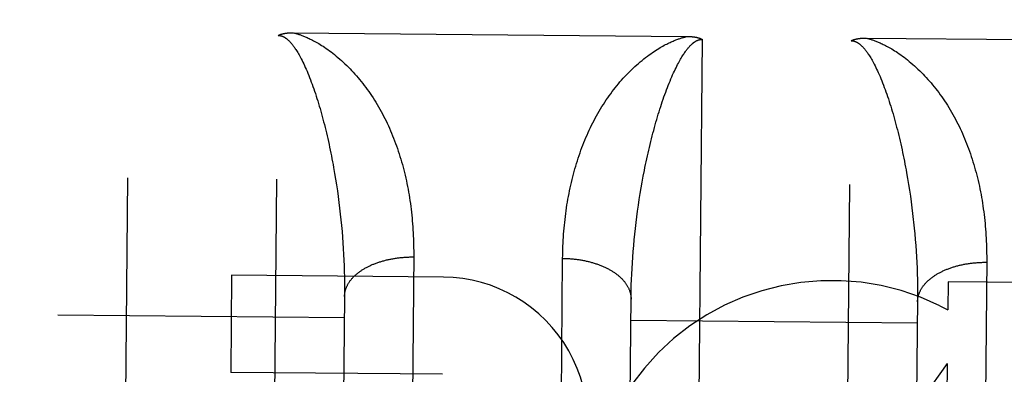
# Model space of a CAD drawing. Header units: inches. Extents: x 0 to 136, y 0 to 88.
# Tile 11 of 74: x 55.265 to 55.695, y 37.828 to 37.983. Entities that reach past the tile are written whole.
import ezdxf

# ---------------------------------------------------------------- set-up
doc = ezdxf.new("R2010")
doc.units = ezdxf.units.IN
doc.header["$LTSCALE"] = 7.48
doc.header["$MEASUREMENT"] = 0
doc.linetypes.add('HIDDEN', pattern=[0.2, 0.1, -0.1])
doc.layers.get('0').update_dxf_attribs({"linetype": 'CONTINUOUS'})
for name, color, linetype in [('02___PRT_ALL_AXES', 7, 'CONTINUOUS'), ('DEFAULT_2', 8, 'HIDDEN'), ('DIMENSIONS', 7, 'CONTINUOUS')]:
    doc.layers.add(name, color=color, linetype=linetype)
doc.styles.get("Standard").update_dxf_attribs({"font": 'arial.ttf'})
doc.dimstyles.new('DIMSTYLE_1', dxfattribs={"dimtxt": 0.6, "dimasz": 0.8, "dimexe": 0.09, "dimexo": 0.07, "dimgap": 0.0375, "dimtad": 0, "dimtih": 1, "dimtoh": 1, "dimzin": 4, "dimdsep": 46, "dimtxsty": 'Standard', "dimblk": '_FILLED', "dimblk1": '_FILLED', "dimblk2": '_FILLED', "dimcen": 0.09, "dimazin": 1, "dimtfac": 1, "dimtofl": 0, "dimtmove": 0, "dimatfit": 3, "dimldrblk": '_FILLED', "dimfxl": 0, "dimtolj": 1, "dimtzin": 4, "dimarcsym": 0})

# ---------------------------------------------------------------- blocks, each defined once
blk = doc.blocks.new('_FILLED')
at = {"color": 0, "linetype": 'ByBlock'}
blk.add_solid([(0, 0), (-1, 0.2), (-1, -0.2)], dxfattribs=at)
blk = doc.blocks.new('*D8')
at = {"layer": 'DIMENSIONS', "color": 2, "linetype": 'Continuous'}
for p, q in [((54.8151012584, 54.192152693), (53.12953870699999, 54.192152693)), ((57.9401012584, 54.192152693), (59.5401012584, 54.192152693))]:
    blk.add_line(p, q, dxfattribs=at)
at = {"layer": 'DIMENSIONS', "color": 2, "linetype": 'Continuous', "xscale": 0.8, "yscale": 0.8, "zscale": 0.8}
blk.add_blockref('_FILLED', (54.8151012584, 54.192152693), dxfattribs=at)
at = {"layer": 'DIMENSIONS', "color": 2, "linetype": 'Continuous', "xscale": 0.8, "yscale": 0.8, "zscale": 0.8, "rotation": 180}
blk.add_blockref('_FILLED', (57.9401012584, 54.192152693), dxfattribs=at)
at = {"layer": 'DIMENSIONS', "color": 2, "linetype": 'Continuous', "insert": (52.829538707, 54.492152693), "char_height": 0.6, "width": 1.6304832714, "attachment_point": 3, "line_spacing_factor": 0.9}
blk.add_mtext('3.13', dxfattribs=at)

msp = doc.modelspace()

# ---------------------------------------------------------------- linework, layer by layer
at = {"layer": '02___PRT_ALL_AXES', "color": 8, "linetype": 'HIDDEN'}
for p, q in [((55.3577929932, 37.8712028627), (55.357399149, 37.8287666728)), ((55.45021341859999, 37.8703451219), (55.3577929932, 37.8712028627)), ((55.6703496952, 37.8683020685), (55.6702357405, 37.8560236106)), ((55.8264732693, 37.8668531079), (55.6703496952, 37.8683020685)), ((55.6667417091, 37.8578290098), (55.6702357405, 37.8560236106)), ((55.4498195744, 37.8279089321), (55.357399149, 37.8287666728)), ((55.6700190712, 37.832677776), (55.6568399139, 37.8142435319)), ((55.6700190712, 37.832677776), (55.6683709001, 37.6550895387))]:
    msp.add_line(p, q, dxfattribs=at)
for centre, radius, start, end in [((55.4496245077, 37.8068907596), 0.063457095, 269.4682613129, 89.46826131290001), ((55.6195954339, 37.7623019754), 0.1065278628, 63.7318841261, 292.8709965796)]:
    msp.add_arc(centre, radius, start, end, dxfattribs=at)
at = {"layer": 'DEFAULT_2', "color": 8, "linetype": 'HIDDEN'}
for p, q in [((55.3055979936, 37.1656568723), (55.3221636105, 38.9505800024)), ((55.2918864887, 38.920859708), (55.2758777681, 37.1959414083)), ((55.3705951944, 37.1650536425), (55.3781197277, 37.9758120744)), ((55.3845090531, 37.9769619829), (55.5565281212, 37.9753663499)), ((55.5631117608, 37.9740951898), (55.5555872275, 37.1633367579)), ((55.6205844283, 37.1627335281), (55.6281089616, 37.97349196)), ((55.6344985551, 37.9746418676), (55.80651735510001, 37.9730462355)), ((55.4022819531, 37.918155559), (55.4027252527, 37.9156161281)), ((55.4027252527, 37.9156161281), (55.4031463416, 37.9130743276)), ((55.652271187, 37.9158354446), (55.6527144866, 37.9132960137)), ((55.4031463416, 37.9130743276), (55.4035453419, 37.91053145)), ((55.4035453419, 37.91053145), (55.4039223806, 37.9079886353)), ((55.53647891, 37.9092977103), (55.5369250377, 37.9118327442)), ((55.5369250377, 37.9118327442), (55.53739323, 37.9143662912)), ((55.6527144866, 37.9132960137), (55.6531355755, 37.9107542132)), ((55.6531355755, 37.9107542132), (55.6535345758, 37.9082113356)), ((55.4039223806, 37.9079886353), (55.4042775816, 37.9054469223)), ((55.5356524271, 37.9042276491), (55.5360547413, 37.9067623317)), ((55.5360547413, 37.9067623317), (55.53647891, 37.9092977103)), ((55.6535345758, 37.9082113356), (55.6539116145, 37.9056685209)), ((55.4042775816, 37.9054469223), (55.4046110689, 37.9029072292)), ((55.4046110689, 37.9029072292), (55.4049229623, 37.9003703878)), ((55.5349129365, 37.8991639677), (55.5352718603, 37.9016945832)), ((55.5352718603, 37.9016945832), (55.5356524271, 37.9042276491)), ((55.6539116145, 37.9056685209), (55.6542668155, 37.9031268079)), ((55.6542668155, 37.9031268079), (55.6546003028, 37.9005871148)), ((55.4049229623, 37.9003703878), (55.405213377, 37.8978371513)), ((55.405213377, 37.8978371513), (55.4054824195, 37.895308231)), ((55.53457555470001, 37.8966365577), (55.5349129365, 37.8991639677)), ((55.6546003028, 37.9005871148), (55.6549121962, 37.8980502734)), ((55.4054824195, 37.895308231), (55.4057301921, 37.8927842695)), ((55.5339650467, 37.8915941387), (55.5342596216, 37.8941130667)), ((55.5342596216, 37.8941130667), (55.53457555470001, 37.8966365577)), ((55.6553397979, 37.8942519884), (55.6555981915, 37.8917254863)), ((55.4057301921, 37.8927842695), (55.4059567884, 37.8902658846)), ((55.4059567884, 37.8902658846), (55.4061622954, 37.8877536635)), ((55.5334396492, 37.8865724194), (55.5336917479, 37.8890803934)), ((55.5336917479, 37.8890803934), (55.5339650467, 37.8915941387)), ((55.6555981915, 37.8917254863), (55.65583536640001, 37.8892042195)), ((55.65583536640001, 37.8892042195), (55.656051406, 37.8866888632)), ((55.4061622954, 37.8877536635), (55.4063467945, 37.8852481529)), ((55.4063467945, 37.8852481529), (55.40651035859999, 37.8827499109)), ((55.5332086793, 37.8840707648), (55.5334396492, 37.8865724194)), ((55.656051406, 37.8866888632), (55.6562464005, 37.8841799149)), ((55.40651035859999, 37.8827499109), (55.4066530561, 37.8802594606)), ((55.4066530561, 37.8802594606), (55.4067749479, 37.8777773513)), ((55.4372320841, 37.880444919), (55.4340334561, 37.5352433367)), ((55.5328098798, 37.8790886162), (55.53299877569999, 37.881575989)), ((55.53299877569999, 37.881575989), (55.5332086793, 37.8840707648)), ((55.6562464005, 37.8841799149), (55.6564204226, 37.8816779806)), ((55.6564204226, 37.8816779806), (55.6565735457, 37.8791835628)), ((55.4067749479, 37.8777773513), (55.4068760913, 37.8753041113)), ((55.4990232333, 37.5333749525), (55.50222209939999, 37.8785137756)), ((55.5324949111, 37.8741382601), (55.5326419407, 37.8766091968)), ((55.5326419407, 37.8766091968), (55.5328098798, 37.8790886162)), ((55.6565735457, 37.8791835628), (55.6567058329, 37.8766972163)), ((55.6567058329, 37.8766972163), (55.6568173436, 37.8742194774)), ((55.687221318, 37.8781248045), (55.68402269, 37.5329232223)), ((55.4068760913, 37.8753041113), (55.4069565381, 37.872840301)), ((55.4069565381, 37.872840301), (55.4070163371, 37.8703864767)), ((55.5322634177, 37.8692240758), (55.5323687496, 37.8716763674)), ((55.5323687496, 37.8716763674), (55.5324949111, 37.8741382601)), ((55.6568173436, 37.8742194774), (55.6569081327, 37.87175087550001)), ((55.6569081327, 37.87175087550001), (55.6569782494, 37.8692919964)), ((55.4070163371, 37.8703864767), (55.4070555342, 37.867943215)), ((55.53217888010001, 37.8667819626), (55.5322634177, 37.8692240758)), ((55.4070757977, 37.8642995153), (55.4070636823, 37.8618853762)), ((55.5320720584, 37.8619307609), (55.5321151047, 37.8643506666)), ((55.5321151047, 37.8643506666), (55.53217888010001, 37.8667819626)), ((55.65704476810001, 37.8656231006), (55.6570634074, 37.8631910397)), ((55.6570634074, 37.8631910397), (55.6570615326, 37.8607707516)), ((55.4070636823, 37.8618853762), (55.4042104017, 37.5546812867)), ((55.5292185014, 37.5547408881), (55.5320720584, 37.8619307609)), ((55.6570615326, 37.8607707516), (55.6542131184, 37.5535808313)), ((55.2819842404, 37.8539056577), (55.4069788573, 37.8527456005)), ((55.5319734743, 37.8515855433), (55.6569680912, 37.8504254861))]:
    msp.add_line(p, q, dxfattribs=at)
for points in [[(55.3781197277, 37.9758120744), (55.3782051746, 37.9758564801), (55.3782928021, 37.9759002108), (55.3783825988, 37.9759432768), (55.3784745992, 37.9759856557), (55.3785688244, 37.9760273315), (55.3786653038, 37.9760682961), (55.3787640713, 37.9761085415), (55.3788651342, 37.9761480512), (55.3789685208, 37.976186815), (55.3790742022, 37.9762248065), (55.3791821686, 37.9762620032), (55.3792923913, 37.976298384), (55.379404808, 37.9763339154), (55.37951951, 37.97636861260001), (55.3796365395, 37.9764024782), (55.3797559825, 37.9764355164), (55.3798779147, 37.976467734), (55.3800024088, 37.976499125), (55.3801295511, 37.9765296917), (55.3802593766, 37.976559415), (55.38039193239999, 37.9765882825), (55.3805272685, 37.9766162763), (55.38066544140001, 37.9766433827), (55.3808064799, 37.9766695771), (55.3809504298, 37.9766948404), (55.3810972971, 37.9767191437), (55.3812470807, 37.976742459), (55.3813998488, 37.9767647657), (55.3815556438, 37.9767860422), (55.381714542, 37.9768062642), (55.38187662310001, 37.9768254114), (55.38204192, 37.976843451), (55.3822104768, 37.9768603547), (55.3823823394, 37.9768760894), (55.3825575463, 37.9768906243), (55.3827361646, 37.9769039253), (55.3829182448, 37.9769159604), (55.38310387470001, 37.9769266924), (55.3832931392, 37.9769360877), (55.3834860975, 37.9769441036), (55.38368280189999, 37.9769507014), (55.38388335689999, 37.9769558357), (55.3840878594, 37.97695946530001), (55.3842963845, 37.9769615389), (55.3845090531, 37.9769619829)], [(55.3781197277, 37.9758120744), (55.3781735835, 37.9758112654), (55.3782275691, 37.9758098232), (55.3782816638, 37.9758077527), (55.3783359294, 37.9758050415), (55.3783903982, 37.9758016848), (55.3784451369, 37.975797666), (55.3785002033, 37.9757929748), (55.3785556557, 37.9757875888), (55.37861155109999, 37.9757814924), (55.3786679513, 37.9757746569), (55.3787249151, 37.975767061), (55.3787825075, 37.9757586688), (55.3788407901, 37.9757494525), (55.37889983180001, 37.9757393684), (55.3789596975, 37.9757283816), (55.3790204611, 37.975716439), (55.3790821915, 37.9757034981), (55.3791449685, 37.9756894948), (55.3792088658, 37.9756743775), (55.3792739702, 37.9756580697), (55.3793403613, 37.9756405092), (55.3794081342, 37.9756216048), (55.3794773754, 37.9756012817), (55.3795481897, 37.9755794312), (55.37962067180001, 37.9755559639), (55.3796949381, 37.9755307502), (55.379771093, 37.9755036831), (55.3798492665, 37.9754746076), (55.3799295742, 37.9754433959), (55.3800121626, 37.975409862), (55.3800971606, 37.9753738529), (55.3801847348, 37.9753351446), (55.3802750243, 37.9752935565), (55.3803682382, 37.9752488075), (55.3804646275, 37.9752006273), (55.3805642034, 37.9751488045), (55.38066724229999, 37.9750929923), (55.3807731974, 37.9750333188), (55.38088168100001, 37.9749697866), (55.3809924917, 37.9749023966), (55.38110517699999, 37.9748312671), (55.38122010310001, 37.9747560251), (55.3813374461, 37.97467642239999), (55.3814573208, 37.9745921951), (55.3815798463, 37.9745031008), (55.3817051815, 37.9744088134), (55.3818334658, 37.9743090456), (55.3819648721, 37.9742034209), (55.3820995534, 37.9740916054), (55.382237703, 37.9739731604), (55.3823794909, 37.97384769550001), (55.3825251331, 37.9737146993), (55.3826748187, 37.9735737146), (55.38282878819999, 37.9734241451), (55.3829872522, 37.9732654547), (55.3831504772, 37.9730969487), (55.3833186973, 37.9729179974), (55.3834922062, 37.9727277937), (55.3836712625, 37.9725255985), (55.383856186, 37.9723104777), (55.38404726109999, 37.972081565), (55.3842448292, 37.9718377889), (55.3844491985, 37.9715781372), (55.3846607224, 37.9713013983), (55.3848797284, 37.9710063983), (55.3851065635, 37.9706917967), (55.38534156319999, 37.9703562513), (55.385585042, 37.9699983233), (55.3858373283, 37.9696165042), (55.3860986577, 37.96920933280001), (55.38636931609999, 37.968775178), (55.3866494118, 37.9683126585), (55.38693915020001, 37.9678200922), (55.3872384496, 37.9672963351), (55.3875473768, 37.9667397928), (55.3878656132, 37.9661497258), (55.38819303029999, 37.9655248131), (55.3885290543, 37.9648648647), (55.388873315, 37.964169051), (55.3892250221, 37.9634377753), (55.38958357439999, 37.9626708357), (55.38994801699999, 37.9618692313), (55.3903177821, 37.9610329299), (55.3906911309, 37.9601650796), (55.3910669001, 37.9592674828), (55.3914429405, 37.9583449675), (55.3918168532, 37.9574032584), (55.3921885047, 37.956442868), (55.3925569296, 37.9554668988), (55.3929223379, 37.9544739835)], [(55.3847258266, 37.9769608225), (55.384971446, 37.9768984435), (55.3852234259, 37.9768321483), (55.3854817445, 37.9767619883), (55.385746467, 37.9766877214), (55.3860174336, 37.97660924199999), (55.3862952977, 37.9765261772), (55.3865805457, 37.9764382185), (55.3868735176, 37.97634504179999), (55.38717451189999, 37.9762463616), (55.38748413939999, 37.9761417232), (55.3878028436, 37.9760307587), (55.3881314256, 37.9759128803), (55.3884706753, 37.9757875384), (55.3888210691, 37.9756541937), (55.3891833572, 37.9755122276), (55.3895575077, 37.9753612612), (55.3899434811, 37.9752009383), (55.3903420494, 37.9750305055), (55.3907533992, 37.9748494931), (55.39117924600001, 37.9746565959), (55.3916210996, 37.9744506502), (55.39207976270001, 37.9742305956), (55.3925569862, 37.9739949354), (55.3930514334, 37.9737436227), (55.3935616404, 37.9734767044), (55.3940897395, 37.97319229), (55.3946372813, 37.9728887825), (55.3952045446, 37.9725650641), (55.3957925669, 37.9722195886), (55.3964006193, 37.9718517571), (55.3970285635, 37.9714605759), (55.3976756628, 37.9710454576), (55.3983413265, 37.9706056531), (55.39902497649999, 37.9701404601), (55.39972664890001, 37.9696486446), (55.4004439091, 37.9691308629), (55.4011746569, 37.9685874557), (55.4019179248, 37.9680181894), (55.40267369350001, 37.9674218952), (55.40343701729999, 37.966801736), (55.4042038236, 37.9661600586), (55.4049714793, 37.9654987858), (55.4057364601, 37.9648204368), (55.4064973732, 37.9641262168), (55.4072513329, 37.96341871), (55.4079992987, 37.9626967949)], [(55.5329939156, 37.9615367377), (55.5337551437, 37.9622446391), (55.534522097, 37.9629380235), (55.5352957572, 37.9636179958), (55.5360731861, 37.9642820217), (55.5368529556, 37.9649289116), (55.5376315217, 37.9655562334), (55.5384062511, 37.9661621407), (55.53917298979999, 37.9667443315), (55.53992670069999, 37.9672997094), (55.540667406, 37.9678294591), (55.5413941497, 37.9683338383), (55.5421048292, 37.9688125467), (55.5427970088, 37.9692649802), (55.543470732, 37.9696923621), (55.54412541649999, 37.9700953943), (55.5447605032, 37.97047484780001), (55.5453752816, 37.9708313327), (55.5459696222, 37.9711658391), (55.5465428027, 37.9714789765), (55.5470958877, 37.9717722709), (55.5476291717, 37.9720468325), (55.5481442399, 37.9723042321), (55.5486432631, 37.9725463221), (55.54912477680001, 37.9727730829), (55.54958744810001, 37.9729845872), (55.5500330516, 37.9731822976), (55.5504624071, 37.9733672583), (55.5508770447, 37.9735406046), (55.5512787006, 37.973703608), (55.5516675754, 37.9738567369), (55.5520444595, 37.974000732), (55.5524093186, 37.9741359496), (55.55276212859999, 37.974262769), (55.55310364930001, 37.9743817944), (55.5534343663, 37.9744935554), (55.5537550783, 37.9745985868), (55.554066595, 37.9746974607), (55.55436936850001, 37.9747905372), (55.55466401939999, 37.9748782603), (55.5549508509, 37.9749609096), (55.55523020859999, 37.9750388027), (55.5555025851, 37.9751122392), (55.55576864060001, 37.9751815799), (55.5560282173, 37.9752469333), (55.5562813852, 37.9753085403), (55.5565281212, 37.9753663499)], [(55.5565281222, 37.9753663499), (55.5567442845, 37.9753634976), (55.5569563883, 37.975359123), (55.5571643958, 37.9753532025), (55.5573684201, 37.9753458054), (55.55756853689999, 37.9753369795), (55.55776482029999, 37.9753267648), (55.5579573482, 37.975315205), (55.5581461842, 37.9753023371), (55.5583313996, 37.9752882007), (55.5585130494, 37.9752728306), (55.5586911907, 37.9752562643), (55.5588658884, 37.9752385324), (55.5590372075, 37.9752196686), (55.5592052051, 37.9751997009), (55.5593699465, 37.9751786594), (55.5595314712, 37.9751565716), (55.5596898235, 37.9751334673), (55.55984505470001, 37.9751093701), (55.5599972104, 37.9750843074), (55.56014635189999, 37.9750582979), (55.5602925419, 37.9750313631), (55.56043582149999, 37.9750035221), (55.5605762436, 37.9749747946), (55.5607138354, 37.9749452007), (55.56084863, 37.9749147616), (55.5609806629, 37.9748834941), (55.5611099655, 37.9748514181), (55.561236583, 37.9748185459), (55.5613605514, 37.9747848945), (55.5614819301, 37.9747504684), (55.56160076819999, 37.974715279), (55.5617171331, 37.974679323), (55.5618310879, 37.9746426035), (55.5619426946, 37.9746051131), (55.56205202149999, 37.9745668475), (55.5621591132, 37.9745278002), (55.5622640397, 37.9744879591), (55.5623667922, 37.9744473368), (55.5624673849, 37.9744059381), (55.5625658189, 37.9743637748), (55.5626620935, 37.9743208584), (55.5627562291, 37.9742771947), (55.5628482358, 37.9742327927), (55.56293814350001, 37.9741876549), (55.5630259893, 37.9741417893), (55.5631117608, 37.9740951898)], [(55.547915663, 37.9530355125), (55.548296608, 37.95401424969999), (55.5486782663, 37.9549714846), (55.549060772, 37.9559085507), (55.54944324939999, 37.9568231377), (55.54982551, 37.9577149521), (55.550205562, 37.9585797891), (55.5505815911, 37.9594140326), (55.5509526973, 37.9602166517), (55.5513175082, 37.960985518), (55.5516755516, 37.961720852), (55.5520260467, 37.9624220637), (55.5523685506, 37.9630895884), (55.55270242, 37.963723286), (55.5530275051, 37.9643242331), (55.55334350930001, 37.9648930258), (55.5536502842, 37.96543073), (55.5539475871, 37.9659380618), (55.5542354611, 37.9664163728), (55.5545137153, 37.9668664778), (55.5547828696, 37.9672903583), (55.5550433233, 37.9676896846), (55.5552953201, 37.9680657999), (55.5555392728, 37.9684202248), (55.5557751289, 37.9687537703), (55.5560028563, 37.9690672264), (55.5562228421, 37.9693619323), (55.5564352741, 37.9696389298), (55.5566407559, 37.9698996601), (55.55683988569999, 37.9701455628), (55.5570329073, 37.9703774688), (55.55722025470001, 37.9705964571), (55.55740198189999, 37.9708030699), (55.55757823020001, 37.9709979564), (55.5577491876, 37.9711817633), (55.5579149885, 37.9713550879), (55.5580759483, 37.9715186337), (55.5582323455, 37.9716730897), (55.5583844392, 37.9718190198), (55.5585325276, 37.9719570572), (55.5586767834, 37.972087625), (55.5588174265, 37.9722112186), (55.55895462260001, 37.9723282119), (55.5590885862, 37.9724390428), (55.5592193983, 37.9725439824), (55.5593471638, 37.9726433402), (55.5594720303, 37.9727374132), (55.5595941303, 37.9728265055), (55.5597136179, 37.9729108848), (55.55983073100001, 37.9729908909), (55.55994535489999, 37.9730665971), (55.5600575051, 37.9731381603), (55.5601670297, 37.9732056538), (55.5602737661, 37.9732691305), (55.5603777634, 37.9733287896), (55.56047897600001, 37.9733847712), (55.5605775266, 37.9734372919), (55.5606734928, 37.9734865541), (55.5607669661, 37.9735327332), (55.5608580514, 37.97357602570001), (55.5609467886, 37.9736165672), (55.5610332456, 37.9736545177), (55.5611174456, 37.9736899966), (55.5611994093, 37.9737231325), (55.5612792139, 37.9737540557), (55.5613568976, 37.9737828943), (55.5614325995, 37.9738097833), (55.5615064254, 37.9738348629), (55.5615785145, 37.9738582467), (55.561649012, 37.973880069), (55.561718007, 37.9739004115), (55.5617856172, 37.9739193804), (55.5618519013, 37.9739370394), (55.5619169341, 37.9739534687), (55.56198078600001, 37.9739687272), (55.5620435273, 37.9739828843), (55.56210523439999, 37.9739959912), (55.562165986, 37.9740081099), (55.562225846, 37.9740192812), (55.56228488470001, 37.9740295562), (55.5623431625, 37.9740389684), (55.5624007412, 37.97404756), (55.5624576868, 37.9740553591), (55.5625140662, 37.9740624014), (55.5625699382, 37.9740687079), (55.5626253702, 37.9740743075), (55.5626804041, 37.9740792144), (55.5627350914, 37.9740834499), (55.5627894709, 37.9740870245), (55.5628435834, 37.9740899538), (55.5628974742, 37.9740922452), (55.5629511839, 37.9740939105), (55.5630047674, 37.97409495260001), (55.5630583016, 37.9740953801), (55.5631117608, 37.9740951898)], [(55.6281089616, 37.97349196), (55.6281964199, 37.97353738), (55.6282857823, 37.9735819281), (55.6283770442, 37.9736256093), (55.6284702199, 37.9736684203), (55.6285653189, 37.9737103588), (55.6286623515, 37.9737514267), (55.6287612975, 37.9737916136), (55.6288622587, 37.9738309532), (55.6289652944, 37.9738694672), (55.6290705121, 37.973907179), (55.62917802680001, 37.9739441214), (55.6292878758, 37.9739802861), (55.6294001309, 37.9740156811), (55.6295148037, 37.9740502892), (55.6296319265, 37.9740841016), (55.6297515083, 37.9741171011), (55.6298735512, 37.9741492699), (55.6299981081, 37.9741806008), (55.63012520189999, 37.9742110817), (55.6302549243, 37.974240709), (55.63038736, 37.9742694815), (55.6305225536, 37.9742973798), (55.6306605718, 37.9743243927), (55.630801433, 37.9743504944), (55.630945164, 37.9743756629), (55.6310918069, 37.9743998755), (55.63124139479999, 37.97442310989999), (55.6313939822, 37.9744453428), (55.6315496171, 37.974466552), (55.6317083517, 37.9744867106), (55.6318702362, 37.9745057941), (55.63203532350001, 37.9745237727), (55.6322036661, 37.9745406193), (55.6323753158, 37.9745563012), (55.6325503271, 37.9745707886), (55.6327287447, 37.9745840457), (55.6329106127, 37.9745960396), (55.6330959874, 37.9746067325), (55.63328490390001, 37.9746160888), (55.6334774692, 37.9746240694), (55.6336737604, 37.9746306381), (55.6338739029, 37.9746357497), (55.6340780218, 37.9746393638), (55.6342861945, 37.97464142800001), (55.6344985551, 37.9746418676)], [(55.6281089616, 37.97349196), (55.6281628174, 37.973491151), (55.628216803, 37.9734897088), (55.6282708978, 37.9734876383), (55.6283251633, 37.9734849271), (55.6283796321, 37.9734815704), (55.6284343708, 37.9734775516), (55.6284894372, 37.9734728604), (55.6285448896, 37.9734674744), (55.62860078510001, 37.973461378), (55.62865718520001, 37.9734545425), (55.628714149, 37.9734469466), (55.6287717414, 37.9734385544), (55.628830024, 37.9734293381), (55.62888906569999, 37.973419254), (55.6289489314, 37.9734082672), (55.629009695, 37.9733963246), (55.6290714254, 37.9733833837), (55.6291342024, 37.9733693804), (55.62919809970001, 37.9733542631), (55.6292632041, 37.9733379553), (55.62932959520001, 37.9733203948), (55.6293973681, 37.9733014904), (55.6294666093, 37.9732811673), (55.6295374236, 37.9732593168), (55.62960990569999, 37.9732358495), (55.629684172, 37.9732106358), (55.6297603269, 37.9731835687), (55.6298385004, 37.9731544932), (55.6299188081, 37.9731232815), (55.6300013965, 37.9730897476), (55.6300863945, 37.9730537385), (55.6301739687, 37.9730150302), (55.6302642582, 37.9729734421), (55.6303574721, 37.9729286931), (55.63045386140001, 37.9728805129), (55.63055343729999, 37.9728286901), (55.6306564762, 37.9727728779), (55.6307624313, 37.9727132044), (55.6308709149, 37.9726496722), (55.6309817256, 37.9725822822), (55.6310944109, 37.9725111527), (55.631209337, 37.9724359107), (55.63132668, 37.972356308), (55.63144655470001, 37.9722720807), (55.6315690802, 37.9721829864), (55.6316944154, 37.972088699), (55.6318226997, 37.9719889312), (55.6319541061, 37.9718833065), (55.6320887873, 37.971771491), (55.6322269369, 37.971653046), (55.6323687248, 37.9715275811), (55.632514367, 37.9713945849), (55.6326640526, 37.9712536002), (55.6328180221, 37.9711040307), (55.6329764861, 37.97094534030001), (55.6331397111, 37.9707768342), (55.6333079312, 37.970597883), (55.6334814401, 37.9704076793), (55.6336604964, 37.9702054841), (55.6338454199, 37.9699903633), (55.634036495, 37.9697614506), (55.6342340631, 37.9695176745), (55.6344384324, 37.96925802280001), (55.6346499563, 37.9689812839), (55.6348689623, 37.9686862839), (55.6350957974, 37.9683716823), (55.6353307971, 37.9680361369), (55.6355742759, 37.9676782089), (55.6358265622, 37.9672963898), (55.6360878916, 37.9668892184), (55.63635855, 37.9664550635), (55.6366386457, 37.9659925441), (55.6369283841, 37.9654999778), (55.6372276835, 37.9649762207), (55.6375366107, 37.9644196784), (55.6378548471, 37.9638296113), (55.6381822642, 37.9632046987), (55.6385182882, 37.9625447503), (55.6388625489, 37.9618489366), (55.639214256, 37.9611176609), (55.6395728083, 37.9603507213), (55.6399372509, 37.9595491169), (55.640307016, 37.9587128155), (55.6406803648, 37.9578449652), (55.6410561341, 37.9569473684), (55.64143217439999, 37.9560248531), (55.6418060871, 37.955083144), (55.6421777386, 37.9541227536), (55.6425461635, 37.9531467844), (55.64291157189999, 37.952153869)], [(55.6347150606, 37.9746407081), (55.6349606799, 37.9745783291), (55.6352126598, 37.9745120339), (55.6354709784, 37.9744418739), (55.6357357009, 37.974367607), (55.6360066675, 37.9742891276), (55.6362845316, 37.9742060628), (55.6365697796, 37.9741181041), (55.6368627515, 37.9740249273), (55.6371637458, 37.9739262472), (55.6374733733, 37.9738216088), (55.6377920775, 37.9737106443), (55.6381206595, 37.9735927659), (55.6384599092, 37.973467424), (55.638810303, 37.9733340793), (55.6391725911, 37.9731921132), (55.6395467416, 37.9730411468), (55.6399327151, 37.9728808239), (55.6403312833, 37.9727103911), (55.6407426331, 37.9725293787), (55.6411684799, 37.9723364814), (55.6416103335, 37.9721305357), (55.6420689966, 37.9719104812), (55.6425462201, 37.971674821), (55.64304066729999, 37.9714235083), (55.6435508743, 37.97115659), (55.6440789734, 37.9708721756), (55.6446265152, 37.9705686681), (55.6451937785, 37.9702449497), (55.6457818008, 37.9698994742), (55.6463898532, 37.9695316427), (55.6470177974, 37.9691404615), (55.6476648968, 37.9687253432), (55.6483305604, 37.9682855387), (55.6490142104, 37.96782034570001), (55.6497158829, 37.9673285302), (55.650433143, 37.9668107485), (55.6511638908, 37.9662673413), (55.6519071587, 37.965698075), (55.65266292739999, 37.9651017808), (55.6534262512, 37.9644816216), (55.6541930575, 37.9638399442), (55.6549607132, 37.9631786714), (55.655725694, 37.9625003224), (55.6564866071, 37.9618061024), (55.65724056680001, 37.9610985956), (55.6579885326, 37.9603766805)], [(55.4079992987, 37.9626967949), (55.4087272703, 37.9619747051), (55.40944893, 37.9612394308), (55.4101643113, 37.960490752), (55.4108733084, 37.9597287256), (55.4115758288, 37.9589533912), (55.4122718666, 37.9581646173), (55.41296140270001, 37.9573623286), (55.41364438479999, 37.9565464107), (55.4143207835, 37.9557167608), (55.41499051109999, 37.9548732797), (55.4156535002, 37.9540158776), (55.41630966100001, 37.9531444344), (55.4169589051, 37.9522588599), (55.4176011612, 37.9513589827), (55.4182363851, 37.9504446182), (55.4188644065, 37.9495157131), (55.4194852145, 37.9485719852), (55.42009828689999, 37.9476139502), (55.4207035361, 37.9466413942), (55.4212996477, 37.9456563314), (55.4218853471, 37.9446606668), (55.4224604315, 37.9436548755), (55.4230242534, 37.9426401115), (55.4235768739, 37.9416164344), (55.4241181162, 37.940584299), (55.4246480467, 37.9395437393), (55.4251666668, 37.9384949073), (55.42567399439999, 37.937437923), (55.42617004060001, 37.9363729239), (55.4266548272, 37.9353000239), (55.4271283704, 37.9342193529), (55.4275906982, 37.9331310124), (55.4280418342, 37.9320351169), (55.4284818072, 37.930931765), (55.4289106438, 37.9298210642), (55.4293283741, 37.9287031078), (55.429735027, 37.9275779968), (55.43013063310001, 37.9264458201), (55.4305152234, 37.9253066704), (55.430888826, 37.9241606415), (55.4312514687, 37.9230078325), (55.4316031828, 37.9218483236), (55.43194400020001, 37.9206821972), (55.4322739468, 37.9195095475), (55.4325930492, 37.9183304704), (55.4329013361, 37.9171450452), (55.4331988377, 37.9159533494), (55.4334855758, 37.9147554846), (55.43376157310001, 37.913551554), (55.4340268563, 37.9123416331), (55.4342814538, 37.91112579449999), (55.434525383, 37.9099041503), (55.4347586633, 37.9086768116), (55.43498131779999, 37.9074438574), (55.4351933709, 37.9062053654), (55.4353948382, 37.9049614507), (55.4355857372, 37.9037122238), (55.4357660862, 37.902457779), (55.4359359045, 37.9011982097), (55.4360952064, 37.8999336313), (55.436244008, 37.8986641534), (55.4363823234, 37.8973898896), (55.43651016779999, 37.8961109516), (55.4366275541, 37.89482745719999), (55.4367344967, 37.8935395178), (55.4368310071, 37.8922472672), (55.4369170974, 37.8909508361), (55.4369927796, 37.889650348), (55.4370580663, 37.8883459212), (55.4371129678, 37.8870377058), (55.437157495, 37.8857258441), (55.4371916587, 37.8844104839), (55.4372154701, 37.8830917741), (55.43722893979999, 37.8817698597), (55.4372320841, 37.880444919)], [(55.50222209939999, 37.8785137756), (55.5022395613, 37.879841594), (55.50226729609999, 37.8811662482), (55.5023052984, 37.8824876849), (55.5023535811, 37.8838057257), (55.5024121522, 37.8851202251), (55.50248102, 37.8864310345), (55.5025601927, 37.8877380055), (55.5026496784, 37.8890409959), (55.5027494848, 37.8903398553), (55.50285962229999, 37.8916344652), (55.5029801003, 37.89292470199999), (55.5031109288, 37.8942104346), (55.5032521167, 37.8954915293), (55.5034036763, 37.8967678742), (55.5035656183, 37.8980393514), (55.503737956, 37.8993058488), (55.5039207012, 37.9005672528), (55.504113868, 37.9018234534), (55.5043174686, 37.9030743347), (55.5045315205, 37.9043198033), (55.50475604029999, 37.9055597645), (55.5049910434, 37.9067941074), (55.5052365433, 37.9080227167), (55.505492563, 37.9092455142), (55.50575912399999, 37.9104624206), (55.5060362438, 37.9116733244), (55.5063239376, 37.9128781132), (55.5066222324, 37.9140767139), (55.5069311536, 37.9152690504), (55.50725072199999, 37.9164550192), (55.50758095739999, 37.9176345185), (55.5079218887, 37.91880747), (55.5082735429, 37.9199737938), (55.5086359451, 37.9211333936), (55.5090091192, 37.92228617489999), (55.5093930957, 37.9234320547), (55.5097879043, 37.9245709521), (55.5101935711, 37.9257027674), (55.5106101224, 37.9268274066), (55.5110375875, 37.9279447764), (55.5114759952, 37.929054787), (55.51192537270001, 37.9301573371), (55.5123857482, 37.931252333), (55.5128571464, 37.9323396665), (55.5133395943, 37.9334192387), (55.5138331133, 37.9344909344), (55.5143377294, 37.9355546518), (55.5148534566, 37.9366102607), (55.5153803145, 37.9376576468), (55.5159183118, 37.9386966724), (55.5164674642, 37.939727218), (55.5170277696, 37.9407491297), (55.5175992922, 37.9417623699), (55.5181818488, 37.9427664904), (55.5187755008, 37.9437614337), (55.5193795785, 37.9447460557), (55.5199938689, 37.9457198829), (55.5206170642, 37.9466810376), (55.5212478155, 37.9476275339), (55.52188603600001, 37.9485595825), (55.52253119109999, 37.9494766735), (55.5231832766, 37.950379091), (55.5238421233, 37.9512668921), (55.5245076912, 37.9521402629), (55.5251799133, 37.9529993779), (55.5258587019, 37.9538443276), (55.5265439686, 37.9546752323), (55.5272356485, 37.9554921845), (55.527933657, 37.9562952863), (55.5286379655, 37.9570846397), (55.5293485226, 37.9578603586), (55.5300653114, 37.9586225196), (55.5307883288, 37.9593712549), (55.5315174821, 37.960106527), (55.5322526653, 37.9608282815), (55.5329939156, 37.9615367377)], [(55.6579885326, 37.9603766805), (55.6587165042, 37.9596545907), (55.65943816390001, 37.9589193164), (55.6601535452, 37.95817063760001), (55.66086254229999, 37.9574086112), (55.66156506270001, 37.9566332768), (55.6622611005, 37.9558445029), (55.6629506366, 37.9550422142), (55.6636336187, 37.9542262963), (55.6643100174, 37.9533966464), (55.664979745, 37.9525531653), (55.6656427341, 37.9516957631), (55.6662988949, 37.9508243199), (55.666948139, 37.9499387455), (55.6675903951, 37.9490388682), (55.668225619, 37.9481245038), (55.6688536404, 37.9471955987), (55.6694744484, 37.9462518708), (55.6700875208, 37.9452938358), (55.67069277, 37.9443212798), (55.6712888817, 37.943336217), (55.671874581, 37.9423405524), (55.6724496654, 37.9413347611), (55.6730134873, 37.9403199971), (55.6735661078, 37.93929632), (55.6741073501, 37.9382641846), (55.6746372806, 37.9372236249), (55.6751559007, 37.9361747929), (55.6756632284, 37.9351178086), (55.6761592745, 37.9340528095), (55.6766440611, 37.9329799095), (55.6771176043, 37.9318992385), (55.6775799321, 37.930810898), (55.6780310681, 37.9297150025), (55.6784710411, 37.9286116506), (55.6788998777, 37.9275009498), (55.67931760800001, 37.9263829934), (55.6797242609, 37.9252578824), (55.68011986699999, 37.9241257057), (55.6805044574, 37.922986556), (55.6808780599, 37.9218405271), (55.6812407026, 37.9206877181), (55.6815924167, 37.9195282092), (55.6819332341, 37.9183620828), (55.6822631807, 37.9171894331), (55.6825822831, 37.916010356), (55.68289057, 37.9148249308), (55.6831880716, 37.913633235), (55.6834748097, 37.9124353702), (55.683750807, 37.9112314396), (55.6840160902, 37.9100215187), (55.68427068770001, 37.9088056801), (55.6845146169, 37.9075840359), (55.6847478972, 37.9063566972), (55.6849705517, 37.905123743), (55.6851826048, 37.903885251), (55.6853840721, 37.9026413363), (55.6855749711, 37.9013921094), (55.6857553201, 37.9001376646), (55.6859251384, 37.8988780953), (55.6860844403, 37.8976135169), (55.6862332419, 37.896344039), (55.68637155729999, 37.8950697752), (55.6864994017, 37.8937908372), (55.686616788, 37.8925073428), (55.6867237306, 37.8912194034), (55.68682024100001, 37.8899271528), (55.6869063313, 37.8886307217), (55.68698201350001, 37.8873302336), (55.68704730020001, 37.8860258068), (55.6871022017, 37.8847175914), (55.6871467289, 37.8834057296), (55.6871808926, 37.8820903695), (55.687204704, 37.8807716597), (55.6872181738, 37.8794497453), (55.687221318, 37.8781248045)], [(55.3929223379, 37.9544739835), (55.3932803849, 37.9534773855), (55.3936352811, 37.9524665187), (55.3939869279, 37.9514410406), (55.3943353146, 37.9504014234), (55.3946803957, 37.949348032), (55.3950221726, 37.948280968), (55.3953606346, 37.9472004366), (55.39569576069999, 37.9461065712), (55.39602753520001, 37.94499954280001), (55.3963559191, 37.9438795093), (55.3966808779, 37.9427466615), (55.39700237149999, 37.9416011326), (55.3973203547, 37.9404431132), (55.39763479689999, 37.9392726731), (55.3979456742, 37.9380898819), (55.398252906, 37.9368949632), (55.39855648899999, 37.9356878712), (55.3988561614, 37.934469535), (55.3991518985, 37.9332400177), (55.39944302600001, 37.9320020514), (55.3997289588, 37.9307583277), (55.40000957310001, 37.9295095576), (55.4002845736, 37.9282573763), (55.4005539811, 37.927001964), (55.4008177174, 37.925744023), (55.401075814, 37.924483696), (55.40132827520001, 37.923221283), (55.4015751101, 37.9219570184), (55.4018163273, 37.9206911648), (55.4020519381, 37.9194239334), (55.4022819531, 37.918155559)], [(55.53739323, 37.9143662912), (55.53788358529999, 37.9168970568), (55.5381371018, 37.9181609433), (55.538396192, 37.9194235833), (55.5386608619, 37.9206847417), (55.5389311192, 37.9219442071), (55.5392069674, 37.9232017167), (55.5394884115, 37.924457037), (55.5397754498, 37.9257098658), (55.5400681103, 37.9269600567), (55.54036630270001, 37.928206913), (55.5406700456, 37.929450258), (55.5409790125, 37.9306884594), (55.5412930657, 37.9319208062), (55.5416115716, 37.9331446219), (55.5419338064, 37.9343571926), (55.5422597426, 37.9355584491), (55.54258910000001, 37.9367474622), (55.5429218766, 37.9379242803), (55.5432579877, 37.9390886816), (55.5435974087, 37.9402405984), (55.5439401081, 37.9413799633), (55.5442860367, 37.9425065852), (55.5446351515, 37.9436203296), (55.5449874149, 37.9447210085), (55.54534278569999, 37.9458084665), (55.54570124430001, 37.9468825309), (55.5460627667, 37.9479430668), (55.5464273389, 37.9489898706), (55.5467949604, 37.9500228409), (55.5471655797, 37.9510416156), (55.547539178, 37.9520457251), (55.547915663, 37.9530355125)], [(55.64291157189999, 37.952153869), (55.6432696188, 37.9511572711), (55.643624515, 37.9501464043), (55.6439761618, 37.9491209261), (55.6443245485, 37.948081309), (55.6446696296, 37.9470279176), (55.6450114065, 37.9459608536), (55.64534986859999, 37.9448803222), (55.6456849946, 37.9437864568), (55.6460167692, 37.9426794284), (55.646345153, 37.9415593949), (55.64667011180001, 37.9404265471), (55.6469916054, 37.9392810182), (55.6473095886, 37.9381229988), (55.6476240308, 37.9369525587), (55.64793490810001, 37.9357697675), (55.6482421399, 37.9345748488), (55.6485457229, 37.9333677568), (55.6488453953, 37.9321494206), (55.6491411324, 37.9309199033), (55.6494322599, 37.929681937), (55.64971819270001, 37.9284382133), (55.649998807, 37.9271894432), (55.6502738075, 37.9259372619), (55.650543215, 37.9246818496), (55.6508069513, 37.9234239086), (55.6510650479, 37.9221635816), (55.6513175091, 37.9209011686), (55.65156434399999, 37.919636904), (55.6518055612, 37.9183710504), (55.652041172, 37.917103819), (55.652271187, 37.9158354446)], [(55.6549121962, 37.8980502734), (55.6552026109, 37.8955170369), (55.6553397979, 37.8942519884)], [(55.4070636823, 37.8618853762), (55.4070689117, 37.8621309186), (55.4070800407, 37.8623763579), (55.40709706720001, 37.8626216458), (55.40711998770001, 37.8628667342), (55.4071487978, 37.8631115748), (55.40718349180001, 37.8633561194), (55.4072240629, 37.86360031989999), (55.407270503, 37.8638441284), (55.4073228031, 37.8640874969), (55.4073809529, 37.86433037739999), (55.4074449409, 37.86457272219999), (55.4075147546, 37.8648144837), (55.40759038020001, 37.8650556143), (55.4076718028, 37.8652960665), (55.40775900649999, 37.8655357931), (55.407851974, 37.8657747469), (55.4079506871, 37.866012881), (55.4080551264, 37.8662501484), (55.4081652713, 37.8664865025), (55.40828110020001, 37.8667218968), (55.40840259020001, 37.866956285), (55.4085297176, 37.867189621), (55.4086624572, 37.867421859), (55.4088007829, 37.8676529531), (55.40894466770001, 37.8678828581), (55.4090940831, 37.8681115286), (55.4092489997, 37.8683389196), (55.4094093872, 37.8685649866), (55.40957521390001, 37.8687896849), (55.4097464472, 37.8690129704), (55.4099230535, 37.8692347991), (55.410104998, 37.8694551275), (55.4102922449, 37.8696739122), (55.4104847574, 37.8698911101), (55.4106824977, 37.8701066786), (55.4108854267, 37.8703205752), (55.41109350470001, 37.8705327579), (55.41130669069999, 37.8707431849), (55.41152494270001, 37.8709518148), (55.4117482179, 37.8711586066), (55.4119764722, 37.8713635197), (55.4122096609, 37.8715665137), (55.412447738, 37.8717675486), (55.4126906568, 37.8719665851), (55.4129383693, 37.8721635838), (55.413190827, 37.872358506), (55.4134479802, 37.8725513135), (55.41370977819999, 37.8727419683), (55.4139761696, 37.8729304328), (55.4142471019, 37.8731166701), (55.414522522, 37.8733006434), (55.4148023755, 37.8734823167), (55.4150866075, 37.8736616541), (55.4153751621, 37.8738386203), (55.4156679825, 37.8740131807), (55.4159650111, 37.8741853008), (55.4162661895, 37.8743549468), (55.4165714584, 37.8745220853), (55.41688075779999, 37.8746866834), (55.4171940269, 37.8748487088), (55.41751120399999, 37.8750081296), (55.4178322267, 37.8751649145), (55.418157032, 37.8753190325), (55.4184855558, 37.8754704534), (55.4188177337, 37.87561914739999), (55.4191535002, 37.8757650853), (55.4194927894, 37.8759082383), (55.41983553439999, 37.8760485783), (55.4201816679, 37.8761860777), (55.4205311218, 37.8763207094), (55.4208838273, 37.876452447), (55.421239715, 37.8765812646), (55.4215987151, 37.8767071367), (55.4219607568, 37.8768300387), (55.4223257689, 37.8769499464), (55.4226936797, 37.8770668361), (55.4230644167, 37.877180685), (55.4234379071, 37.8772914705), (55.4238140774, 37.877399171), (55.4241928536, 37.8775037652), (55.4245741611, 37.8776052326), (55.4249579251, 37.8777035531), (55.42534407, 37.8777987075), (55.42573251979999, 37.8778906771), (55.4261231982, 37.8779794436), (55.4265160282, 37.8780649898), (55.4269109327, 37.8781472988), (55.427307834, 37.8782263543), (55.4277066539, 37.8783021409), (55.4281073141, 37.8783746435), (55.4285097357, 37.8784438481), (55.4289138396, 37.8785097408), (55.4293195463, 37.8785723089), (55.429726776, 37.8786315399), (55.4301354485, 37.8786874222), (55.4305454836, 37.8787399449), (55.4309568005, 37.87878909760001), (55.4313693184, 37.8788348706), (55.43178295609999, 37.878877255), (55.4321976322, 37.8789162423), (55.4326132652, 37.878951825), (55.4330297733, 37.878983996), (55.43344707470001, 37.879012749), (55.4338650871, 37.8790380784), (55.43428372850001, 37.8790599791), (55.43470291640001, 37.8790784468), (55.4351225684, 37.879093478), (55.4355426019, 37.8791050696), (55.4359629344, 37.8791132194), (55.4363834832, 37.8791179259), (55.4368041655, 37.8791191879), (55.43722489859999, 37.8791170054)], [(55.50222209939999, 37.8785137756), (55.5026428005, 37.8785081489), (55.5030633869, 37.8784990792), (55.5034837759, 37.8784865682), (55.5039038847, 37.8784706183), (55.5043236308, 37.8784512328), (55.5047429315, 37.8784284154), (55.5051617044, 37.8784021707), (55.50557986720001, 37.8783725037), (55.5059973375, 37.8783394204), (55.5064140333, 37.8783029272), (55.5068298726, 37.8782630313), (55.5072447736, 37.8782197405), (55.5076586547, 37.8781730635), (55.5080714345, 37.8781230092), (55.5084830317, 37.8780695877), (55.5088933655, 37.8780128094), (55.5093023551, 37.8779526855), (55.5097099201, 37.8778892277), (55.5101159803, 37.8778224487), (55.5105204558, 37.8777523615), (55.5109232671, 37.8776789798), (55.511324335, 37.8776023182), (55.5117235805, 37.8775223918), (55.5121209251, 37.8774392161), (55.5125162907, 37.8773528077), (55.5129095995, 37.8772631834), (55.5133007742, 37.877170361), (55.5136897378, 37.8770743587), (55.5140764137, 37.87697519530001), (55.514460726, 37.8768728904), (55.514842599, 37.8767674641), (55.5152219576, 37.8766589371), (55.5155987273, 37.8765473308), (55.5159728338, 37.8764326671), (55.5163442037, 37.8763149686), (55.5167127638, 37.8761942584), (55.5170784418, 37.8760705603), (55.5174411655, 37.8759438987), (55.5178008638, 37.8758142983), (55.5181574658, 37.8756817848), (55.51851090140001, 37.8755463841), (55.51886110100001, 37.8754081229), (55.5192079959, 37.8752670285), (55.5195515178, 37.8751231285), (55.5198915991, 37.8749764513), (55.5202281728, 37.8748270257), (55.5205611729, 37.8746748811), (55.5208905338, 37.8745200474), (55.5212161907, 37.8743625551), (55.5215380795, 37.8742024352), (55.521856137, 37.8740397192), (55.5221703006, 37.873874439), (55.5224805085, 37.8737066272), (55.5227866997, 37.8735363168), (55.5230888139, 37.8733635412), (55.5233867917, 37.8731883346), (55.5236805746, 37.8730107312), (55.52397010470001, 37.8728307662), (55.524255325, 37.8726484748), (55.5245361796, 37.8724638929), (55.5248126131, 37.8722770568), (55.5250845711, 37.8720880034), (55.5253520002, 37.8718967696), (55.5256148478, 37.8717033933), (55.5258730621, 37.8715079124), (55.5261265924, 37.8713103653), (55.5263753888, 37.871110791), (55.52661940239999, 37.8709092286), (55.5268585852, 37.8707057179), (55.5270928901, 37.8705002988), (55.527322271, 37.8702930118), (55.5275466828, 37.8700838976), (55.5277660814, 37.86987299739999), (55.5279804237, 37.8696603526), (55.5281896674, 37.8694460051), (55.5283937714, 37.869229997), (55.5285926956, 37.8690123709), (55.5287864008, 37.8687931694), (55.52897484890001, 37.8685724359), (55.5291580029, 37.8683502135), (55.5293358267, 37.8681265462), (55.5295082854, 37.8679014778), (55.5296753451, 37.8676750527), (55.5298369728, 37.86744731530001), (55.5299931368, 37.8672183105), (55.5301438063, 37.8669880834), (55.5302889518, 37.8667566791), (55.5304285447, 37.8665241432), (55.5305625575, 37.8662905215), (55.53069096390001, 37.8660558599), (55.5308137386, 37.8658202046), (55.53093085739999, 37.8655836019), (55.5310422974, 37.8653460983), (55.5311480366, 37.8651077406), (55.5312480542, 37.8648685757), (55.5313423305, 37.8646286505), (55.531430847, 37.8643880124), (55.5315135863, 37.8641467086), (55.531590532, 37.8639047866), (55.5316616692, 37.8636622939), (55.5317269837, 37.8634192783), (55.5317864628, 37.8631757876), (55.5318400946, 37.8629318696), (55.5318878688, 37.8626875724), (55.5319297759, 37.862442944), (55.5319658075, 37.8621980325), (55.5319959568, 37.8619528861), (55.5320202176, 37.861707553), (55.5320385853, 37.8614620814), (55.5320510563, 37.8612165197), (55.532057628, 37.8609709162), (55.5320582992, 37.860725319)], [(55.6570529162, 37.8595652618), (55.6570581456, 37.8598108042), (55.6570692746, 37.8600562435), (55.65708630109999, 37.8603015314), (55.6571092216, 37.8605466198), (55.6571380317, 37.8607914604), (55.65717272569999, 37.861036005), (55.6572132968, 37.8612802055), (55.6572597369, 37.861524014), (55.657312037, 37.8617673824), (55.6573701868, 37.862010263), (55.6574341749, 37.8622526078), (55.6575039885, 37.86249436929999), (55.6575796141, 37.8627354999), (55.6576610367, 37.8629759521), (55.6577482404, 37.8632156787), (55.6578412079, 37.8634546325), (55.657939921, 37.8636927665), (55.6580443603, 37.8639300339), (55.6581545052, 37.864166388), (55.6582703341, 37.86440178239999), (55.6583918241, 37.8646361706), (55.6585189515, 37.8648695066), (55.6586516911, 37.8651017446), (55.6587900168, 37.8653328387), (55.6589339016, 37.8655627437), (55.659083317, 37.8657914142), (55.6592382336, 37.8660188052), (55.6593986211, 37.8662448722), (55.65956444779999, 37.8664695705), (55.6597356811, 37.8666928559), (55.6599122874, 37.8669146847), (55.6600942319, 37.8671350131), (55.6602814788, 37.8673537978), (55.6604739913, 37.8675709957), (55.6606717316, 37.8677865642), (55.6608746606, 37.8680004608), (55.66108273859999, 37.8682126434), (55.6612959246, 37.8684230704), (55.6615141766, 37.8686317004), (55.6617374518, 37.8688384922), (55.6619657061, 37.8690434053), (55.66219889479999, 37.8692463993), (55.66243697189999, 37.8694474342), (55.6626798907, 37.8696464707), (55.6629276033, 37.8698434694), (55.6631800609, 37.8700383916), (55.6634372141, 37.8702311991), (55.6636990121, 37.8704218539), (55.6639654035, 37.8706103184), (55.6642363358, 37.8707965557), (55.6645117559, 37.870980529), (55.6647916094, 37.8711622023), (55.6650758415, 37.8713415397), (55.665364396, 37.8715185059), (55.66565721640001, 37.8716930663), (55.665954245, 37.8718651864), (55.6662554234, 37.8720348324), (55.6665606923, 37.8722019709), (55.6668699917, 37.872366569), (55.6671832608, 37.8725285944), (55.6675004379, 37.8726880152), (55.6678214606, 37.8728448), (55.6681462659, 37.8729989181), (55.66847478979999, 37.873150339), (55.66880696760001, 37.873299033), (55.6691427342, 37.8734449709), (55.6694820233, 37.8735881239), (55.6698247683, 37.8737284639), (55.67017090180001, 37.8738659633), (55.6705203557, 37.874000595), (55.6708730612, 37.87413233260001), (55.671228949, 37.8742611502), (55.671587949, 37.8743870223), (55.6719499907, 37.8745099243), (55.6723150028, 37.874629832), (55.6726829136, 37.8747467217), (55.6730536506, 37.8748605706), (55.673427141, 37.8749713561), (55.6738033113, 37.8750790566), (55.6741820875, 37.8751836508), (55.6745633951, 37.8752851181), (55.674947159, 37.8753834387), (55.6753333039, 37.8754785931), (55.6757217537, 37.8755705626), (55.6761124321, 37.8756593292), (55.6765052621, 37.8757448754), (55.6769001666, 37.8758271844), (55.6772970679, 37.8759062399), (55.6776958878, 37.8759820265), (55.678096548, 37.8760545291), (55.6784989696, 37.8761237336), (55.6789030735, 37.8761896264), (55.6793087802, 37.8762521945), (55.6797160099, 37.8763114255), (55.6801246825, 37.8763673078), (55.6805347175, 37.87641983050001), (55.68094603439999, 37.8764689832), (55.6813585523, 37.8765147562), (55.68177219, 37.8765571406), (55.6821868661, 37.8765961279), (55.6826024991, 37.8766317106), (55.6830190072, 37.8766638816), (55.68343630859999, 37.8766926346), (55.68385432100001, 37.8767179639), (55.68427296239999, 37.8767398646), (55.68469215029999, 37.87675833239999), (55.68511180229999, 37.8767733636), (55.6855318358, 37.8767849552), (55.6859521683, 37.876793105), (55.6863727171, 37.8767978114), (55.6867933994, 37.8767990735), (55.6872141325, 37.876796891)], [(55.4070555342, 37.867943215), (55.40707417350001, 37.8655111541), (55.4070757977, 37.8642995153)], [(55.6569782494, 37.8692919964), (55.6570277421, 37.8668433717), (55.65704476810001, 37.8656231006)]]:
    msp.add_lwpolyline(points, dxfattribs=at)

# ---------------------------------------------------------------- dimensions: what is measured, and where the dimension line sits
at = {"layer": 'DIMENSIONS', "color": 2, "linetype": 'Continuous'}
dim = msp.add_linear_dim(base=(57.9401012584, 54.192152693), p1=(54.8151012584, 49.3915617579), p2=(57.9401012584, 36.8239117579), dimstyle='DIMSTYLE_1', dxfattribs=at)
dim.commit()
dim.dimension.update_dxf_attribs({"geometry": '*D8', "text_midpoint": (52.013519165, 54.1888063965), "dimtype": 160})

doc.saveas('drawing.dxf')
